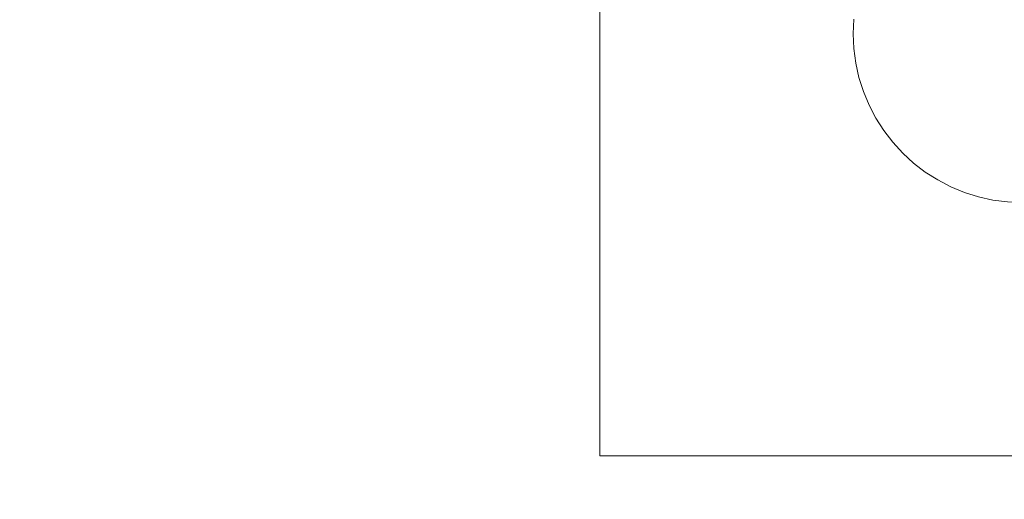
# Model space of a CAD drawing. Header units: inches. Extents: x -412 to -304, y -62 to 18.
# Tile 194 of 256: x -357.295 to -356.377, y -40.091 to -39.643. Entities that reach past the tile are written whole.
import ezdxf

# ---------------------------------------------------------------- set-up
doc = ezdxf.new("R2010")
doc.units = ezdxf.units.IN
doc.header["$LTSCALE"] = 32
doc.header["$MEASUREMENT"] = 0
doc.linetypes.add('Dash Style-1', pattern=[0.083328, 0.041656, -0.041672])
for name, color, linetype, lineweight in [('Black', 7, 'Continuous', 18), ('DashLineFill', 7, 'Dash Style-1', 13), ('Drawing', 7, 'Continuous', 18), ('Metal_HtAdjMech', 7, 'Continuous', 18), ('None', 7, 'Continuous', 18), ('SolidLine', 7, 'Continuous', 15), ('Wood_1-H', 7, 'Continuous', 13)]:
    doc.layers.add(name, color=color, linetype=linetype, lineweight=lineweight)

# ---------------------------------------------------------------- blocks, each defined once
blk = doc.blocks.new('Group-20')
at = {"layer": 'Black'}
for points in [[(-34.54794, 16.53613, 28.9791), (34.54794, 16.53613, 28.9791), (34.54794, -16.53613, 28.9791), (-34.54794, -16.53613, 28.9791)], [(-34.54794, 16.53613, 27.70079), (34.54794, 16.53613, 27.70079), (34.54794, -16.53613, 27.70079), (-34.54794, -16.53613, 27.70079)]]:
    blk.add_3dface(points, dxfattribs=at)
at = {"layer": 'Wood_1-H'}
for points in [[(-35.96494, 17.95313, 28.99879), (35.96494, 17.95313, 28.99879), (35.96494, -17.95313, 28.99879), (-35.96494, -17.95313, 28.99879)], [(-35.96494, 17.95313, 28.9791), (35.96494, 17.95313, 28.9791), (35.96494, -17.95313, 28.9791), (-35.96494, -17.95313, 28.9791)]]:
    blk.add_3dface(points, dxfattribs=at)
blk = doc.blocks.new('MpHtAdjTrough-1095 (3D)')
at = {"layer": 'Black'}
for points in [[(-17.3622, -4.05467, -1.5537), (17.3622, -4.05467, -1.5537), (17.3622, 2.5995, -3.97562), (-17.3622, 2.5995, -3.97562)], [(-17.3622, 2.59168, -4.03646), (17.3622, 2.59168, -4.03646), (17.3622, -4.07513, -1.60994), (-17.3622, -4.07513, -1.60994)]]:
    blk.add_3dface(points, dxfattribs=at)
blk = doc.blocks.new('TEK04-FrameA (3D)')
at = {"layer": 'Metal_HtAdjMech'}
for points, invisible_edges in [([(8.46457, 1.27953, 10.03937), (8.83092, 1.04091, 10.03937), (8.81751, 1.03794, 10.03937)], 9), ([(8.46457, 1.27953, 10.03937), (8.85827, 1.04331, 10.03937), (8.84454, 1.04271, 10.03937)], 9), ([(8.46457, 1.27953, 10.03937), (8.80441, 1.03381, 10.03937), (8.79171, 1.02855, 10.03937)], 9), ([(8.84454, 1.04271, 10.03937), (8.83092, 1.04091, 10.03937), (8.46457, 1.27953, 10.03937)], 10), ([(8.81751, 1.03794, 10.03937), (8.80441, 1.03381, 10.03937), (8.46457, 1.27953, 10.03937)], 10), ([(8.46457, 1.27953, 10.03937), (8.75704, 1.00646, 10.03937), (8.74691, 0.99718, 10.03937)], 9), ([(8.46457, 1.27953, 10.03937), (8.77953, 1.02221, 10.03937), (8.76794, 1.01483, 10.03937)], 9), ([(8.87199, 1.04271, 10.03937), (8.85827, 1.04331, 10.03937), (8.46457, 1.27953, 10.03937), (9.25197, 1.27953, 10.03937)], 10), ([(8.76794, 1.01483, 10.03937), (8.75704, 1.00646, 10.03937), (8.46457, 1.27953, 10.03937)], 10), ([(8.46457, 1.27953, 10.03937), (8.73763, 0.98705, 10.03937), (8.72927, 0.97615, 10.03937)], 9), ([(8.79171, 1.02855, 10.03937), (8.77953, 1.02221, 10.03937), (8.46457, 1.27953, 10.03937)], 10), ([(8.72927, 0.97615, 10.03937), (8.72189, 0.96457, 10.03937), (8.46457, 1.27953, 10.03937)], 10), ([(8.74691, 0.99718, 10.03937), (8.73763, 0.98705, 10.03937), (8.46457, 1.27953, 10.03937)], 10), ([(8.46457, 1.27953, 10.03937), (8.70615, 0.92659, 10.03937), (8.70318, 0.91317, 10.03937)], 9), ([(8.46457, 1.27953, 10.03937), (8.71554, 0.95238, 10.03937), (8.71028, 0.93969, 10.03937)], 9), ([(8.70318, 0.91317, 10.03937), (8.70139, 0.89955, 10.03937), (8.46457, 1.27953, 10.03937)], 10), ([(8.72189, 0.96457, 10.03937), (8.71554, 0.95238, 10.03937), (8.46457, 1.27953, 10.03937)], 10), ([(8.71028, 0.93969, 10.03937), (8.70615, 0.92659, 10.03937), (8.46457, 1.27953, 10.03937)], 10), ([(8.70139, 0.89955, 10.03937), (8.70079, 0.88583, 10.03937), (8.46457, 0.37402, 10.03937), (8.46457, 1.27953, 10.03937)], 10), ([(9.25197, 1.27953, 10.15748), (8.46457, 1.27953, 10.15748), (8.85827, 1.04331, 10.15748), (8.87199, 1.04271, 10.15748)], 10), ([(8.46457, 1.27953, 10.15748), (8.83092, 1.04091, 10.15748), (8.84454, 1.04271, 10.15748)], 9), ([(8.46457, 1.27953, 10.15748), (8.80441, 1.03381, 10.15748), (8.81751, 1.03794, 10.15748)], 9), ([(8.81751, 1.03794, 10.15748), (8.83092, 1.04091, 10.15748), (8.46457, 1.27953, 10.15748)], 10), ([(8.46457, 1.27953, 10.15748), (8.77953, 1.02221, 10.15748), (8.79171, 1.02855, 10.15748)], 9), ([(8.79171, 1.02855, 10.15748), (8.80441, 1.03381, 10.15748), (8.46457, 1.27953, 10.15748)], 10), ([(8.84454, 1.04271, 10.15748), (8.85827, 1.04331, 10.15748), (8.46457, 1.27953, 10.15748)], 10), ([(8.46457, 1.27953, 10.15748), (8.75704, 1.00646, 10.15748), (8.76794, 1.01483, 10.15748)], 9), ([(8.76794, 1.01483, 10.15748), (8.77953, 1.02221, 10.15748), (8.46457, 1.27953, 10.15748)], 10), ([(8.46457, 1.27953, 10.15748), (8.73763, 0.98705, 10.15748), (8.74691, 0.99718, 10.15748)], 9), ([(8.74691, 0.99718, 10.15748), (8.75704, 1.00646, 10.15748), (8.46457, 1.27953, 10.15748)], 10), ([(8.46457, 1.27953, 10.15748), (8.72189, 0.96457, 10.15748), (8.72927, 0.97615, 10.15748)], 9), ([(8.46457, 1.27953, 10.15748), (8.71554, 0.95238, 10.15748), (8.72189, 0.96457, 10.15748)], 9), ([(8.46457, 1.27953, 10.15748), (8.70139, 0.89955, 10.15748), (8.70318, 0.91317, 10.15748)], 9), ([(8.72927, 0.97615, 10.15748), (8.73763, 0.98705, 10.15748), (8.46457, 1.27953, 10.15748)], 10), ([(8.46457, 1.27953, 10.15748), (8.46457, 0.61024, 10.15748), (8.70079, 0.88583, 10.15748), (8.70139, 0.89955, 10.15748)], 10), ([(8.46457, 1.27953, 10.15748), (8.70615, 0.92659, 10.15748), (8.71028, 0.93969, 10.15748)], 9), ([(8.71028, 0.93969, 10.15748), (8.71554, 0.95238, 10.15748), (8.46457, 1.27953, 10.15748)], 10), ([(8.70318, 0.91317, 10.15748), (8.70615, 0.92659, 10.15748), (8.46457, 1.27953, 10.15748)], 10), ([(8.46457, 1.27953, 10.15748), (8.46457, 0.42393, 10.05044), (8.46457, 0.43307, 10.05519)], 9), ([(8.46457, 1.27953, 10.15748), (8.46457, 0.40458, 10.04339), (8.46457, 0.41441, 10.04649)], 9), ([(8.46457, 1.27953, 10.03937), (8.46457, 0.37402, 10.03937), (8.46457, 0.38431, 10.03982)], 8), ([(8.46457, 0.38431, 10.03982), (8.46457, 0.39453, 10.04116), (8.46457, 1.27953, 10.15748), (8.46457, 1.27953, 10.03937)], 10), ([(8.46457, 0.41441, 10.04649), (8.46457, 0.42393, 10.05044), (8.46457, 1.27953, 10.15748)], 10), ([(8.46457, 0.39453, 10.04116), (8.46457, 0.40458, 10.04339), (8.46457, 1.27953, 10.15748)], 10), ([(8.46457, 0.43307, 10.05519), (8.46457, 0.61024, 10.15748), (8.46457, 1.27953, 10.15748)], 9), ([(8.81751, 1.03794, 10.03937), (8.81751, 1.03794, 10.15748), (8.80441, 1.03381, 10.15748), (8.80441, 1.03381, 10.03937)], 5), ([(8.83092, 1.04091, 10.03937), (8.83092, 1.04091, 10.15748), (8.81751, 1.03794, 10.15748), (8.81751, 1.03794, 10.03937)], 5), ([(8.84454, 1.04271, 10.03937), (8.84454, 1.04271, 10.15748), (8.83092, 1.04091, 10.15748), (8.83092, 1.04091, 10.03937)], 5), ([(8.85827, 1.04331, 10.03937), (8.85827, 1.04331, 10.15748), (8.84454, 1.04271, 10.15748), (8.84454, 1.04271, 10.03937)], 5), ([(8.87199, 1.04271, 10.03937), (8.87199, 1.04271, 10.15748), (8.85827, 1.04331, 10.15748), (8.85827, 1.04331, 10.03937)], 5), ([(8.79171, 1.02855, 10.03937), (8.79171, 1.02855, 10.15748), (8.77953, 1.02221, 10.15748), (8.77953, 1.02221, 10.03937)], 5), ([(8.80441, 1.03381, 10.03937), (8.80441, 1.03381, 10.15748), (8.79171, 1.02855, 10.15748), (8.79171, 1.02855, 10.03937)], 5), ([(8.77953, 1.02221, 10.03937), (8.77953, 1.02221, 10.15748), (8.76794, 1.01483, 10.15748), (8.76794, 1.01483, 10.03937)], 5), ([(8.76794, 1.01483, 10.03937), (8.76794, 1.01483, 10.15748), (8.75704, 1.00646, 10.15748), (8.75704, 1.00646, 10.03937)], 5), ([(8.75704, 1.00646, 10.03937), (8.75704, 1.00646, 10.15748), (8.74691, 0.99718, 10.15748), (8.74691, 0.99718, 10.03937)], 5), ([(8.74691, 0.99718, 10.03937), (8.74691, 0.99718, 10.15748), (8.73763, 0.98705, 10.15748), (8.73763, 0.98705, 10.03937)], 5), ([(8.73763, 0.98705, 10.03937), (8.73763, 0.98705, 10.15748), (8.72927, 0.97615, 10.15748), (8.72927, 0.97615, 10.03937)], 5), ([(8.72927, 0.97615, 10.03937), (8.72927, 0.97615, 10.15748), (8.72189, 0.96457, 10.15748), (8.72189, 0.96457, 10.03937)], 5), ([(8.72189, 0.96457, 10.03937), (8.72189, 0.96457, 10.15748), (8.71554, 0.95238, 10.15748), (8.71554, 0.95238, 10.03937)], 5), ([(8.71554, 0.95238, 10.03937), (8.71554, 0.95238, 10.15748), (8.71028, 0.93969, 10.15748), (8.71028, 0.93969, 10.03937)], 5), ([(8.71028, 0.93969, 10.03937), (8.71028, 0.93969, 10.15748), (8.70615, 0.92659, 10.15748), (8.70615, 0.92659, 10.03937)], 5), ([(8.70615, 0.92659, 10.03937), (8.70615, 0.92659, 10.15748), (8.70318, 0.91317, 10.15748), (8.70318, 0.91317, 10.03937)], 5), ([(8.70318, 0.91317, 10.03937), (8.70318, 0.91317, 10.15748), (8.70139, 0.89955, 10.15748), (8.70139, 0.89955, 10.03937)], 5)]:
    blk.add_3dface(points, dxfattribs=dict(at, invisible_edges=invisible_edges))
blk.add_3dface([(9.25197, 1.27953, 10.03937), (8.46457, 1.27953, 10.03937), (8.46457, 1.27953, 10.15748), (9.25197, 1.27953, 10.15748)], dxfattribs=at)
blk = doc.blocks.new('TEK04-Frame (3D)')
at = {"layer": 'DashLineFill', "color": 7, "transparency": 33554687}
blk.add_blockref('TEK04-FrameA (3D)', (-1.4565, -2.59843, -11.69291), dxfattribs=at)
blk = doc.blocks.new('Group-23')
at = {"layer": 'None'}
blk.add_blockref('Group-20', (0, 0), dxfattribs=at)
at = {"layer": 'SolidLine', "color": 7}
blk.add_blockref('MpHtAdjTrough-1095 (3D)', (0, 0, 27.70079), dxfattribs=at)
at = {"layer": 'SolidLine', "color": 7, "rotation": 180}
blk.add_blockref('TEK04-Frame (3D)', (21.55512, 0, 27.70079), dxfattribs=at)
blk = doc.blocks.new('MP Ht Adju Rect Table (3D)')
at = {"layer": 'None'}
blk.add_blockref('Group-23', (0, 0), dxfattribs=at)
at = {"layer": 'Drawing', "color": 0, "flags": 1}
for tag in ['Tag', 'Catalog', 'Option1', 'Option2', 'Option3', 'Option4', 'Option5', 'Option6', 'Option7', 'Option8', 'Option9', 'Option10', 'Option11', 'Option12', 'Custom', 'FinishGroup', 'Discount', 'Item2', 'Item3', 'Item6', 'Item9', 'Item10', 'Item12', 'Item13', 'Item16', 'Item19', 'Item20', 'Item21', 'Item22', 'Item23', 'Item24', 'Item25', 'Item8', 'Item18', 'Item1', 'Item4', 'Item5', 'Item7', 'Item11', 'Item14', 'Item15', 'Item17']:
    blk.add_attdef(tag, (-16.60664, -46.53056), '', height=0.00709, dxfattribs=at)

msp = doc.modelspace()

# ---------------------------------------------------------------- block references
at = {"layer": 'Drawing', "rotation": 270}
msp.add_blockref('MP Ht Adju Rect Table (3D)', (-358.07283, -25.50309), dxfattribs=at)

doc.saveas('drawing.dxf')
